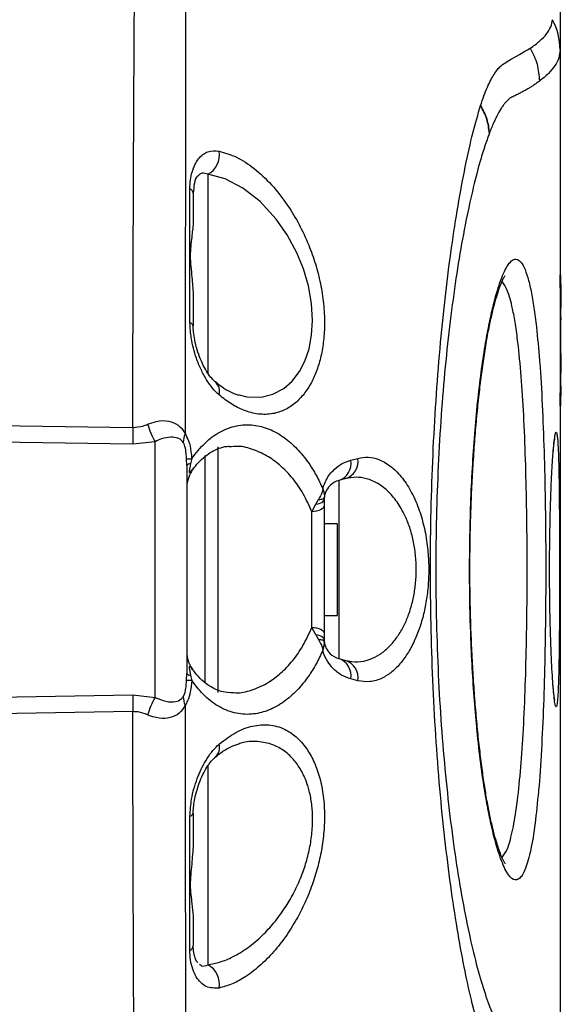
# Model space of a CAD drawing. Extents: x 0 to 8410, y 0 to 5940.
# Tile 107 of 110: x 7795 to 7961, y 4555 to 4856. Entities that reach past the tile are written whole.
import ezdxf

# ---------------------------------------------------------------- set-up
doc = ezdxf.new("R2010")
doc.units = 0
doc.header["$LTSCALE"] = 10
doc.layers.get('0').update_dxf_attribs({"linetype": 'CONTINUOUS'})
doc.styles.add('SLDTEXTSTYLE0', font='TXT', dxfattribs={"width": 0.605})
doc.dimstyles.new('SLDDIMSTYLE13', dxfattribs={"dimtxt": 50, "dimasz": 50, "dimexe": 0, "dimexo": 0.0625, "dimgap": 12.5, "dimtad": 1, "dimdec": 4, "dimlfac": 5, "dimzin": 12, "dimtxsty": 'SLDTEXTSTYLE0', "dimsah": 1, "dimcen": 0.09, "dimadec": 1, "dimazin": 3, "dimtfac": 1, "dimtofl": 0, "dimtmove": 0, "dimatfit": 3, "dimtolj": 1, "dimtzin": 12})
doc.dimstyles.new('SLDDIMSTYLE14', dxfattribs={"dimtxt": 50, "dimasz": 50, "dimexe": 0, "dimexo": 0.0625, "dimgap": 12.5, "dimtad": 0, "dimtih": 1, "dimtoh": 1, "dimdec": 1, "dimlfac": 0.5, "dimrnd": 1e-09, "dimzin": 12, "dimtxsty": 'SLDTEXTSTYLE0', "dimsah": 1, "dimcen": 0, "dimazin": 3, "dimtfac": 1, "dimtofl": 0, "dimtmove": 0, "dimatfit": 3, "dimtolj": 1, "dimtzin": 12})

# ---------------------------------------------------------------- blocks, each defined once
blk = doc.blocks.new('_D_22')
at = {"color": 7, "linetype": 'CONTINUOUS'}
for p, q in [((7304.49, 4933.16), (7304.49, 5441.31)), ((7609.98, 4886.56), (7936.11, 5098.36))]:
    blk.add_line(p, q, dxfattribs=at)
blk.add_arc((7304.49, 4688.18), 738.13, 33, 90, dxfattribs=at)
for points in [[(7304.49, 5426.31), (7354.21, 5417.12), (7354.71, 5432.11)], [(7923.53, 5090.19), (7901.05, 5135.48), (7888.75, 5126.89)]]:
    blk.add_solid(points, dxfattribs=at)
at = {"color": 7, "linetype": 'CONTINUOUS', "insert": (7641.8, 5418.29), "char_height": 50, "attachment_point": 1, "rotation": 331.5, "style": 'SLDTEXTSTYLE0'}
blk.add_mtext('57°', dxfattribs=at)
blk = doc.blocks.new('_D_25')
at = {"color": 7, "linetype": 'CONTINUOUS'}
for p, q in [((7304.49, 4688.18), (7437.44, 4413.68)), ((7437.44, 4413.68), (7588.33, 4102.16)), ((7588.33, 4102.16), (7834.79, 4102.16))]:
    blk.add_line(p, q, dxfattribs=at)
blk.add_solid([(7437.44, 4413.68), (7452.49, 4365.41), (7465.99, 4371.95)], dxfattribs=at)
at = {"color": 7, "linetype": 'CONTINUOUS', "insert": (7613.33, 4166.62), "char_height": 50, "attachment_point": 1, "style": 'SLDTEXTSTYLE0'}
blk.add_mtext('R152,5', dxfattribs=at)

msp = doc.modelspace()

# ---------------------------------------------------------------- linework, layer by layer
at = {"color": 7, "linetype": 'CONTINUOUS'}
for p, q in [((7960.489475, 4846.845592), (7960.489475, 4778.179134)), ((7848.489486, 4803.056682), (7848.489486, 4793.830836)), ((7960.489475, 4778.179134), (7960.689448, 4778.179134)), ((7960.489475, 4774.179423), (7960.489475, 4778.179134)), ((7960.689448, 4778.179134), (7960.689448, 4774.179423)), ((7960.489475, 4774.179423), (7960.489475, 4742.179359)), ((7960.889482, 4775.179351), (7960.689448, 4775.179351)), ((7960.689448, 4774.179423), (7960.689448, 4742.179359)), ((7960.889482, 4768.179382), (7960.889482, 4775.179351)), ((7848.489486, 4772.208179), (7848.489486, 4762.584651)), ((7960.889482, 4768.179382), (7960.689448, 4768.179382)), ((7960.889482, 4768.089736), (7960.689448, 4768.089736)), ((7960.889482, 4767.823184), (7960.689448, 4767.823184)), ((7960.889482, 4767.820323), (7960.689448, 4767.820323)), ((7960.889482, 4766.204799), (7960.689448, 4766.204799)), ((7960.889482, 4765.179122), (7960.689448, 4765.179122)), ((7960.889482, 4764.384235), (7960.689448, 4764.384235)), ((7960.889482, 4761.456454), (7960.689448, 4761.456454)), ((7960.889482, 4758.089507), (7960.689448, 4758.089507)), ((7960.889482, 4754.179443), (7960.689448, 4754.179443)), ((7960.889482, 4752.679313), (7960.689448, 4752.679313)), ((7960.889482, 4751.970256), (7960.889482, 4752.679313)), ((7960.889482, 4751.970256), (7960.689448, 4751.970256)), ((7960.889482, 4748.179401), (7960.889482, 4751.970256)), ((7960.889482, 4748.179401), (7960.689448, 4748.179401)), ((7960.889482, 4748.102153), (7960.689448, 4748.102153)), ((7960.889482, 4744.281734), (7960.689448, 4744.281734)), ((7960.489475, 4738.179172), (7960.489475, 4742.179359)), ((7960.889482, 4743.256057), (7960.689448, 4743.256057)), ((7960.889482, 4743.244136), (7960.689448, 4743.244136)), ((7960.889482, 4742.589439), (7960.689448, 4742.589439)), ((7960.689448, 4742.179359), (7960.689448, 4738.179172)), ((7960.889482, 4742.179359), (7960.689448, 4742.179359)), ((7960.889482, 4741.332973), (7960.689448, 4741.332973)), ((7960.889482, 4741.256202), (7960.689448, 4741.256202)), ((7960.889482, 4742.179359), (7960.889482, 4742.589439)), ((7960.489475, 4738.179172), (7960.489475, 4529.510463)), ((7960.689448, 4738.179172), (7960.489475, 4738.179172)), ((7960.889482, 4740.076507), (7960.689448, 4740.076507)), ((7859.56242, 4725.618804), (7859.358632, 4725.604499)), ((7852.01981, 4722.948516), (7852.01981, 4653.450454)), ((7846.489452, 4719.926799), (7846.489452, 4656.43164)), ((7895.01717, 4715.928519), (7892.936551, 4715.37062)), ((7888.521217, 4710.191692), (7888.489448, 4709.575141)), ((7888.489448, 4709.575141), (7888.489448, 4707.652534)), ((7888.489448, 4707.652534), (7888.489448, 4668.707336)), ((7892.489456, 4702.179397), (7888.489448, 4702.179397)), ((7892.489456, 4702.179397), (7892.489456, 4674.179042)), ((7888.489448, 4674.179042), (7892.489456, 4674.179042)), ((7888.489448, 4668.707336), (7888.489448, 4666.783298)), ((7888.489448, 4666.783298), (7888.521158, 4666.167224)), ((7892.936551, 4660.987819), (7895.01711, 4660.430396)), ((7958.398723, 4652.317489), (7958.382451, 4652.843917)), ((7848.489486, 4613.773788), (7848.489486, 4604.15026)), ((7848.489486, 4582.526649), (7848.489486, 4573.301757)), ((7849.476599, 4568.617309), (7849.917792, 4568.214858))]:
    msp.add_line(p, q, dxfattribs=at)
at = {"color": 8, "linetype": 'CONTINUOUS'}
for p, q in [((7852.936529, 4808.846915), (7852.936529, 4748.140777)), ((7960.689448, 4774.179423), (7960.489475, 4774.179423)), ((7960.489475, 4742.179359), (7960.689448, 4742.179359)), ((7774.489456, 4732.396567), (7830.039226, 4731.563056)), ((7830.039226, 4726.424182), (7774.489456, 4727.338756)), ((7836.838447, 4727.212394), (7830.039226, 4726.424182)), ((7836.838447, 4649.145568), (7836.838447, 4727.212394)), ((7855.966114, 4725.676025), (7855.966114, 4650.682414)), ((7846.489452, 4719.926799), (7846.439981, 4722.000564)), ((7848.032676, 4722.043479), (7847.682737, 4720.435107)), ((7896.636867, 4721.557582), (7898.727261, 4722.120727)), ((7892.936551, 4715.37062), (7892.936551, 4660.987819)), ((7884.698772, 4705.843413), (7885.963225, 4708.124602)), ((7885.963225, 4708.124602), (7886.771344, 4709.549869)), ((7884.698772, 4670.516456), (7884.698772, 4705.843413)), ((7885.96388, 4668.233359), (7884.698772, 4670.516456)), ((7885.96388, 4668.233359), (7886.771285, 4666.809047)), ((7846.439981, 4654.358352), (7846.489452, 4656.43164)), ((7847.682916, 4655.922855), (7848.032676, 4654.31496)), ((7898.727202, 4654.238189), (7896.636867, 4654.801334)), ((7774.489456, 4649.019683), (7830.038928, 4649.934257)), ((7830.038928, 4649.934257), (7836.838447, 4649.145568)), ((7830.038928, 4644.795859), (7774.489456, 4643.961871)), ((7852.936529, 4628.217662), (7852.936529, 4567.511523))]:
    msp.add_line(p, q, dxfattribs=at)
at = {"color": 8, "linetype": 'CONTINUOUS', "flags": 128}
for points in [[(7862.508499, 4741.481269), (7864.850604, 4740.875209), (7869.231068, 4740.817512), (7872.798764, 4741.694415), (7876.129829, 4743.467773), (7878.693246, 4745.710338), (7880.940997, 4748.648608), (7882.594549, 4751.84294), (7883.859538, 4755.561317), (7884.652459, 4759.694064), (7884.946846, 4764.180148), (7884.641968, 4769.439185), (7883.702957, 4774.760211), (7882.176124, 4779.959167), (7880.168938, 4784.875835), (7877.218687, 4790.329421), (7873.85925, 4795.137847), (7868.88411, 4800.537551), (7863.615774, 4804.650748), (7858.261608, 4807.426417), (7852.936529, 4808.846915), (7852.936529, 4808.846915)], [(7937.755548, 4756.269897), (7937.793933, 4756.497825), (7937.785768, 4757.387126)], [(7888.489448, 4707.652534), (7888.417625, 4707.310641), (7888.204717, 4706.981147), (7887.858354, 4706.675494), (7887.390935, 4706.405128), (7886.819386, 4706.179584), (7886.164092, 4706.006969), (7885.448658, 4705.893481), (7884.698772, 4705.843413)], [(7885.963225, 4708.124602), (7886.499547, 4708.226169), (7886.991226, 4708.357776), (7887.427353, 4708.516086), (7887.798153, 4708.698238), (7888.095521, 4708.89994), (7888.31272, 4709.116424), (7888.445043, 4709.343398), (7888.489448, 4709.575141)], [(7886.771344, 4709.549869), (7887.146496, 4709.586585), (7887.484871, 4709.637607), (7887.781822, 4709.702457), (7888.033055, 4709.779704), (7888.235115, 4709.868396), (7888.38508, 4709.968055), (7888.480925, 4710.076297), (7888.521217, 4710.191692)], [(7884.698772, 4670.516456), (7885.448658, 4670.465911), (7886.164092, 4670.352424), (7886.819386, 4670.179809), (7887.390935, 4669.954265), (7887.858354, 4669.683898), (7888.204717, 4669.378722), (7888.417625, 4669.049228), (7888.489448, 4668.707336)], [(7888.489448, 4666.783298), (7888.445043, 4667.015041), (7888.31278, 4667.242015), (7888.095581, 4667.458499), (7887.798332, 4667.659724), (7887.427591, 4667.841876), (7886.991643, 4668.000663), (7886.500084, 4668.131793), (7885.96388, 4668.233359)], [(7888.521158, 4666.167224), (7888.480865, 4666.282619), (7888.38508, 4666.390861), (7888.235056, 4666.49052), (7888.033055, 4666.579211), (7887.781762, 4666.656936), (7887.484812, 4666.721309), (7887.146436, 4666.77233), (7886.771285, 4666.809047)], [(7937.785768, 4618.971313), (7937.793933, 4619.860614), (7937.756859, 4620.082343)]]:
    msp.add_lwpolyline(points, dxfattribs=at)
at = {"color": 8, "linetype": 'CONTINUOUS'}
for centre, radius, start, end in [((7940.577196, 4846.844861), 19.912279, 0.00210382, 27.52836899), ((7849.875842, 4814.709851), 6.61376, 297.56636058, 10.60889413), ((7846.739725, 4802.813911), 1.766523, 7.89909125, 66.1046277), ((7847.257114, 4762.183234), 1.296101, 18.04184358, 79.8800879), ((7852.463473, 4742.446365), 4.087651, 346.19214082, 47.11353005), ((8049.019094, 4728.993619), 218.994942, 179.32774121, 180.67225879), ((7860.484457, 4740.422905), 27.086, 196.9322192, 209.19114257), ((7851.991821, 4726.842712), 6.572585, 155.40280594, 178.510543), ((7846.695865, 4742.079959), 20.081026, 269.26988233, 273.81705168), ((7847.642224, 4718.875405), 1.560228, 88.51208673, 137.63340317), ((7891.205525, 4720.605946), 5.514081, 288.29612736, 9.93803225), ((7893.289771, 4721.171062), 5.519798, 288.23687005, 9.90685375), ((7891.205596, 4655.752609), 5.513949, 350.06553625, 71.70419482), ((7893.288649, 4655.187217), 5.520735, 350.10155002, 71.75472618), ((7847.642736, 4657.482757), 1.56042, 222.34644545, 271.47550665), ((7846.687557, 4634.194167), 20.165705, 86.17534086, 90.70344273), ((8048.971465, 4647.365058), 218.947611, 179.32765827, 180.67234173), ((7860.456024, 4635.945876), 27.055902, 150.79949311, 163.07127134), ((7851.993553, 4649.515415), 6.5745, 181.49046052, 204.59113588), ((7852.496919, 4633.902971), 4.057495, 312.3969628, 14.05195117), ((7847.257114, 4614.175205), 1.296101, 280.1199121, 341.95815642), ((7846.740413, 4573.544009), 1.76577, 293.88176644, 352.11451462), ((7849.875552, 4561.648446), 6.61402, 349.39277149, 62.4319738)]:
    msp.add_arc(centre, radius, start, end, dxfattribs=at)
at = {"color": 7, "linetype": 'CONTINUOUS'}
for centre, radius, start, end in [((7856.490261, 4712.979687), 10.000956, 141.42727475, 170.96357785), ((7856.491117, 4663.381251), 10.001706, 186.07937634, 217.1515456)]:
    msp.add_arc(centre, radius, start, end, dxfattribs=at)
at = {"color": 8, "linetype": 'CONTINUOUS'}
for points, knots in [([(7830.039226, 4731.563056), (7830.052581, 4738.674568), (7830.079291, 4752.897722), (7830.140913, 4774.761258), (7830.214327, 4797.062921), (7830.305173, 4819.53401), (7830.409286, 4841.085919), (7830.528342, 4861.530271), (7830.658005, 4880.710365), (7830.795058, 4898.546482), (7830.937558, 4914.909102), (7831.10114, 4929.650684), (7831.230748, 4942.647692), (7831.328249, 4953.821096), (7831.448529, 4963.27977), (7831.607642, 4967.917332), (7831.687056, 4970.231975)], [0, 0, 0, 0, 0.0639039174, 0.1278090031, 0.2003823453, 0.2732155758, 0.3460478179, 0.4186215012, 0.4911619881, 0.5639617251, 0.6367613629, 0.709302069, 0.7818480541, 0.8546526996, 0.9274560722, 1, 1, 1, 1]), ([(7846.479558, 4963.096584), (7846.442243, 4960.790032), (7846.367479, 4956.168748), (7846.35659, 4946.827017), (7846.363939, 4935.825367), (7846.340881, 4923.05725), (7846.286663, 4908.603516), (7846.248267, 4892.592236), (7846.210379, 4875.161551), (7846.172491, 4856.449927), (7846.136781, 4836.538323), (7846.107203, 4815.580942), (7846.080509, 4793.744434), (7846.057821, 4773.049422), (7846.036329, 4753.808661), (7846.022749, 4739.894199), (7846.017169, 4731.779717), (7846.015655, 4729.57846)], [0, 0, 0, 0, 0.07254519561, 0.14534773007, 0.2181471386, 0.29068799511, 0.36312462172, 0.4358187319, 0.50851281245, 0.580950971, 0.65328415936, 0.72587286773, 0.79846285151, 0.87079882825, 0.92526224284, 0.97972550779, 1, 1, 1, 1]), ([(7951.426291, 4847.310508), (7952.430846, 4848.04518), (7954.43996, 4849.514528), (7956.472378, 4851.733629), (7957.847905, 4853.838219), (7958.106001, 4855.311456), (7958.235048, 4856.048072)], [0, 0, 0, 0, 0.2497919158, 0.4995846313, 0.7497932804, 1, 1, 1, 1]), ([(7936.227821, 4829.851115), (7936.920442, 4831.827103), (7938.30895, 4835.788398), (7940.370264, 4839.558512), (7942.391954, 4842.131571), (7946.574263, 4844.594346), (7949.261048, 4846.096392), (7951.426827, 4847.30717)], [0, 0, 0, 0, 0.1221012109, 0.2447783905, 0.3678112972, 0.4904016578, 1, 1, 1, 1]), ([(7951.426827, 4847.30717), (7951.426751, 4847.307617), (7951.426594, 4847.308539), (7951.426394, 4847.309839), (7951.426291, 4847.310508)], [0, 0, 0, 0, 0.4851117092, 1, 1, 1, 1]), ([(7951.426291, 4847.310508), (7952.221562, 4845.719745), (7953.806482, 4842.549469), (7954.062052, 4839.019758), (7954.189383, 4837.261165)], [0, 0, 0, 0, 0.5017741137, 1, 1, 1, 1]), ([(7951.426827, 4847.30717), (7952.221816, 4845.717017), (7953.806286, 4842.547727), (7954.06198, 4839.019264), (7954.189383, 4837.261165)], [0, 0, 0, 0, 0.5017379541, 1, 1, 1, 1]), ([(7960.489475, 4846.845592), (7960.414548, 4846.01613), (7960.264694, 4844.357202), (7959.02824, 4842.026302), (7957.115713, 4839.61362), (7955.164827, 4838.045317), (7954.189383, 4837.261165)], [0, 0, 0, 0, 0.2497811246, 0.4995638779, 0.7497817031, 1, 1, 1, 1]), ([(7954.189383, 4837.261165), (7953.822432, 4836.990783), (7953.325549, 4836.624664), (7952.510102, 4836.080516), (7951.928475, 4835.707245), (7951.323641, 4835.328973), (7950.85829, 4835.042702), (7950.501369, 4834.839709), (7950.288913, 4834.720556), (7950.236225, 4834.6937), (7950.222689, 4834.685743), (7950.214693, 4834.681668), (7950.167578, 4834.65622), (7950.04177, 4834.588628), (7949.753593, 4834.430732), (7949.169752, 4834.107447), (7948.478667, 4833.721437), (7947.76514, 4833.342186), (7947.035877, 4832.977048), (7946.283771, 4832.634802), (7945.509089, 4832.231936), (7944.719775, 4831.748948), (7943.911476, 4830.937497), (7943.087864, 4829.840892), (7942.254513, 4828.574949), (7941.40733, 4827.055043), (7940.548845, 4825.311179), (7939.901678, 4823.852613), (7939.360801, 4822.525838), (7939.034611, 4821.686568), (7938.926064, 4821.407283)], [0, 0, 0, 0, 0.0993316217, 0.1345033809, 0.2048444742, 0.2400155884, 0.2751862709, 0.3103561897, 0.3191500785, 0.3213475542, 0.3218970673, 0.3220338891, 0.3231327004, 0.3319253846, 0.3495119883, 0.3846815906, 0.4550237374, 0.4901952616, 0.5253656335, 0.5957084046, 0.6308783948, 0.666053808, 0.7364257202, 0.7715896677, 0.8067497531, 0.8770723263, 0.9122154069, 0.9473509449, 0.9824798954, 1, 1, 1, 1]), ([(7958.234691, 4520.307506), (7957.911958, 4521.613699), (7957.266392, 4524.226493), (7953.337137, 4527.911201), (7948.804799, 4530.890559), (7945.115068, 4532.665404), (7943.285883, 4533.653473), (7941.395997, 4535.288013), (7939.477494, 4537.951926), (7937.491832, 4542.418435), (7935.39729, 4549.066099), (7933.141231, 4557.72259), (7930.932738, 4568.054187), (7928.823636, 4579.953348), (7926.859434, 4593.218084), (7925.094148, 4607.679938), (7923.589717, 4623.189566), (7922.380841, 4639.508931), (7921.505103, 4656.402812), (7921.006669, 4673.659669), (7920.878365, 4691.039856), (7921.123422, 4708.349204), (7921.750012, 4725.355564), (7922.713854, 4741.858384), (7923.990574, 4757.722876), (7925.555124, 4772.718479), (7927.349618, 4786.683409), (7929.364505, 4799.701572), (7931.561354, 4811.419348), (7933.886313, 4821.807023), (7935.446506, 4827.161701), (7936.225258, 4829.834426)], [0, 0, 0, 0, 0.1026081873, 0.2052483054, 0.307855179, 0.3312867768, 0.3548160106, 0.3782823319, 0.4016096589, 0.4248711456, 0.4522478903, 0.4797108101, 0.5070861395, 0.5344657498, 0.5619319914, 0.5893104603, 0.6166130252, 0.644003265, 0.671303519, 0.6983391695, 0.7254613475, 0.7524954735, 0.7793492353, 0.8062882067, 0.8331425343, 0.8601161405, 0.8871748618, 0.9141497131, 0.942732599, 0.9714156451, 1, 1, 1, 1]), ([(7936.225258, 4829.834426), (7936.225699, 4829.837318), (7936.226574, 4829.843062), (7936.227408, 4829.848443), (7936.227821, 4829.851115)], [0, 0, 0, 0, 0.5034144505, 1, 1, 1, 1]), ([(7938.926064, 4821.407283), (7938.740262, 4822.867099), (7938.367394, 4825.796659), (7936.940915, 4828.485467), (7936.225258, 4829.834426)], [0, 0, 0, 0, 0.4983056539, 1, 1, 1, 1]), ([(7936.227821, 4829.851115), (7936.943334, 4828.499512), (7938.369502, 4825.80548), (7938.740965, 4822.870016), (7938.926064, 4821.407283)], [0, 0, 0, 0, 0.5017030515, 1, 1, 1, 1]), ([(7938.926064, 4821.407283), (7938.440474, 4820.071667), (7937.469318, 4817.400503), (7935.720625, 4811.650246), (7933.704813, 4803.866234), (7931.488868, 4793.511404), (7929.420683, 4781.914593), (7927.556129, 4769.179717), (7925.933392, 4755.512836), (7924.582254, 4741.015912), (7923.554513, 4725.841392), (7922.864954, 4710.205487), (7922.52961, 4694.214244), (7922.583675, 4678.069042), (7923.011259, 4661.989847), (7923.803444, 4646.183605), (7924.960082, 4630.887137), (7926.432671, 4616.287411), (7928.18079, 4602.580246), (7930.168841, 4589.986976), (7932.337481, 4578.638227), (7934.630157, 4568.684214), (7936.995212, 4560.325602), (7939.377296, 4553.575711), (7941.96769, 4548.019346), (7944.666195, 4544.030835), (7947.376359, 4541.416499), (7949.856283, 4540.064492), (7952.091796, 4539.387535), (7954.074285, 4538.919692), (7956.925498, 4537.169121), (7959.804726, 4533.741506), (7960.261226, 4530.920807), (7960.489475, 4529.510463)], [0, 0, 0, 0, 0.0163094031, 0.0326179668, 0.0587266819, 0.0849149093, 0.111022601, 0.1366879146, 0.1624330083, 0.1880968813, 0.2136874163, 0.2393605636, 0.2649496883, 0.2908785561, 0.3168951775, 0.3428253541, 0.3690820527, 0.3954278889, 0.4216890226, 0.4481804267, 0.474758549, 0.5012527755, 0.5277987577, 0.554431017, 0.5809880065, 0.6156122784, 0.6502679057, 0.685077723, 0.7200110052, 0.7549521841, 0.789767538, 0.8948841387, 1, 1, 1, 1]), ([(7847.455286, 4804.429019), (7847.494743, 4805.353153), (7847.573763, 4807.20395), (7848.329033, 4810.517967), (7849.981382, 4813.828725), (7852.854763, 4816.106729), (7855.211313, 4815.986781), (7856.376552, 4815.92747)], [0, 0, 0, 0, 0.1168408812, 0.234001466, 0.4893685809, 0.7475092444, 1, 1, 1, 1]), ([(7856.376552, 4815.92747), (7858.14955, 4815.408187), (7861.695762, 4814.369557), (7867.134835, 4810.800593), (7872.456258, 4805.84077), (7877.073475, 4799.964651), (7880.864942, 4793.657577), (7883.688671, 4787.656695), (7885.863365, 4781.541226), (7887.42057, 4775.512098), (7888.373464, 4769.34587), (7888.682414, 4763.458547), (7888.372325, 4758.063662), (7887.573578, 4753.244587), (7886.298155, 4748.930376), (7884.562444, 4745.031341), (7882.374235, 4741.690693), (7879.636041, 4738.84397), (7876.439544, 4736.777661), (7872.633944, 4735.549428), (7868.423783, 4735.448127), (7864.153064, 4736.567963), (7860.126834, 4738.568965), (7857.664236, 4740.503539), (7856.432997, 4741.470779)], [0, 0, 0, 0, 0.0617507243, 0.1235088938, 0.1855411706, 0.2475232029, 0.293893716, 0.3402260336, 0.3789072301, 0.4175598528, 0.4564767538, 0.4953792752, 0.5302391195, 0.5651079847, 0.600104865, 0.6351209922, 0.6741642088, 0.7132282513, 0.7589191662, 0.8046314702, 0.8580810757, 0.9115433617, 0.9557738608, 1, 1, 1, 1]), ([(7852.936529, 4808.846915), (7852.348615, 4809.061822), (7851.175274, 4809.490726), (7850.307888, 4808.698245), (7849.875115, 4808.302844)], [0, 0, 0, 0, 0.5010606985, 1, 1, 1, 1]), ([(7847.48485, 4763.45917), (7847.482606, 4767.306264), (7847.477418, 4776.19755), (7847.467764, 4789.913492), (7847.45945, 4799.585558), (7847.455286, 4804.429019)], [0, 0, 0, 0, 0.275757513, 0.6373225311, 1, 1, 1, 1]), ([(7937.785768, 4757.387126), (7938.150306, 4759.406779), (7938.879392, 4763.446136), (7940.336726, 4769.938306), (7942.154822, 4776.236504), (7944.066256, 4780.557236), (7945.69976, 4782.59143), (7947.05676, 4783.139106), (7948.347917, 4782.481688), (7949.553634, 4780.585175), (7950.667123, 4777.517278), (7951.665789, 4773.385288), (7952.541544, 4768.252997), (7953.431752, 4761.48445), (7953.929283, 4755.504105), (7954.223596, 4751.966441)], [0, 0, 0, 0, 0.060984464, 0.1219705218, 0.2289618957, 0.3359544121, 0.4076602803, 0.4795950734, 0.5512999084, 0.62276546, 0.6944610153, 0.765921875, 0.8338051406, 0.9016876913, 1, 1, 1, 1]), ([(7942.785763, 4600.255931), (7943.309345, 4600.945076), (7944.441171, 4602.434799), (7945.916198, 4607.668491), (7947.247326, 4615.209737), (7948.324476, 4624.798973), (7949.178697, 4636.266154), (7949.803368, 4649.103264), (7950.225062, 4663.172068), (7950.447311, 4677.821025), (7950.482606, 4692.897799), (7950.331463, 4707.705139), (7949.985367, 4722.09162), (7949.440103, 4735.390206), (7948.671705, 4747.461775), (7947.796525, 4756.549349), (7946.886146, 4763.214485), (7945.864453, 4768.766546), (7944.539653, 4773.6943), (7943.36761, 4775.342885), (7942.789935, 4776.155437)], [0, 0, 0, 0, 0.0510172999, 0.1102840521, 0.1677863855, 0.226949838, 0.284441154, 0.343603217, 0.4010960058, 0.4602606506, 0.5177421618, 0.5768912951, 0.6343886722, 0.6935570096, 0.7510592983, 0.8102323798, 0.8474521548, 0.8851099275, 0.9433731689, 1, 1, 1, 1]), ([(7856.432997, 4741.470779), (7855.750472, 4742.121347), (7854.385436, 4743.42247), (7852.510568, 4746.075406), (7850.829889, 4749.172608), (7849.136346, 4753.364004), (7847.792313, 4758.283067), (7847.575532, 4761.93254), (7847.48485, 4763.45917)], [0, 0, 0, 0, 0.14800774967, 0.29601245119, 0.44408161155, 0.5920977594, 0.82936823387, 1, 1, 1, 1]), ([(7937.785768, 4618.971313), (7937.327322, 4621.843392), (7936.410359, 4627.588), (7935.300403, 4637.147558), (7934.414116, 4646.922577), (7933.74407, 4656.738418), (7933.171098, 4668.643496), (7932.842865, 4682.695331), (7932.901483, 4697.079469), (7933.262828, 4709.698516), (7933.790703, 4720.479695), (7934.518779, 4730.821246), (7935.444558, 4740.51966), (7936.526795, 4749.540797), (7937.366689, 4754.775289), (7937.785768, 4757.387126)], [0, 0, 0, 0, 0.078629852, 0.1572720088, 0.2253828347, 0.2937214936, 0.3618552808, 0.4646824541, 0.5675192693, 0.6397631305, 0.7122415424, 0.7844627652, 0.8562311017, 0.9282640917, 1, 1, 1, 1]), ([(7830.039226, 4731.563056), (7831.093064, 4731.637548), (7832.686146, 4731.750158), (7834.095562, 4732.336053), (7834.572636, 4732.534373)], [0, 0, 0, 0, 0.6615090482, 1, 1, 1, 1]), ([(7834.572636, 4732.534373), (7835.443409, 4732.861984), (7837.625858, 4733.683088), (7840.973268, 4733.72846), (7843.817019, 4732.544666), (7845.316715, 4730.932481), (7845.878332, 4729.844489), (7846.015655, 4729.57846)], [0, 0, 0, 0, 0.19118851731, 0.47918273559, 0.72765164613, 0.93340699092, 1, 1, 1, 1]), ([(7848.032676, 4722.043479), (7849.36086, 4723.735635), (7852.018201, 4727.121187), (7856.653723, 4730.442976), (7861.649878, 4732.325511), (7866.751942, 4732.547159), (7871.683393, 4731.258919), (7876.146791, 4728.775344), (7880.213513, 4725.226852), (7883.454435, 4721.242927), (7886.083964, 4717.051114), (7887.40643, 4714.21276), (7888.067566, 4712.793792)], [0, 0, 0, 0, 0.1109846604, 0.2220505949, 0.3415005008, 0.4609841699, 0.569052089, 0.6770979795, 0.7719804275, 0.8668146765, 0.9334171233, 1, 1, 1, 1]), ([(7845.421456, 4727.013553), (7845.118386, 4727.363816), (7844.629998, 4727.928254), (7843.410931, 4728.479422), (7841.58991, 4728.701421), (7839.147038, 4728.268768), (7837.493663, 4727.51221), (7836.838447, 4727.212394)], [0, 0, 0, 0, 0.15084627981, 0.24308465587, 0.49595195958, 0.80025076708, 1, 1, 1, 1]), ([(7846.015655, 4729.57846), (7846.389999, 4728.895434), (7847.234909, 4727.353818), (7847.805568, 4724.603251), (7847.969135, 4722.759664), (7848.032676, 4722.043479)], [0, 0, 0, 0, 0.3272706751, 0.7386622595, 1, 1, 1, 1]), ([(7958.398723, 4724.04095), (7958.406309, 4724.135571), (7958.511252, 4725.444475), (7958.717199, 4727.561942), (7959.008994, 4729.536489), (7959.281353, 4730.280771), (7959.518134, 4729.985655), (7959.64477, 4728.862811), (7959.702753, 4728.348697)], [0, 0, 0, 0, 0.0158392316, 0.2191050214, 0.4223589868, 0.6254270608, 0.8284950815, 1, 1, 1, 1]), ([(7846.439981, 4722.000564), (7846.409517, 4722.527502), (7846.338252, 4723.76022), (7846.105916, 4725.337077), (7845.719496, 4726.503371), (7845.510618, 4726.860927), (7845.421456, 4727.013553)], [0, 0, 0, 0, 0.3116662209, 0.7291116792, 0.8843684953, 1, 1, 1, 1]), ([(7884.698772, 4705.843413), (7883.868008, 4707.702958), (7882.179373, 4711.482727), (7878.949764, 4716.075403), (7875.356455, 4719.862698), (7871.325291, 4722.869965), (7866.883282, 4724.910591), (7862.858661, 4725.995205), (7860.417183, 4725.71641), (7859.56242, 4725.618804)], [0, 0, 0, 0, 0.1415156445, 0.2876491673, 0.4308642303, 0.57717108, 0.7415370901, 0.9095119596, 1, 1, 1, 1]), ([(7898.727261, 4722.120727), (7899.790835, 4722.303786), (7901.918027, 4722.669912), (7905.278001, 4721.893723), (7908.690934, 4719.982412), (7911.998034, 4716.771773), (7914.934145, 4712.404748), (7917.283928, 4707.270797), (7918.990181, 4701.553892), (7920.021799, 4695.867286), (7920.456866, 4690.199273), (7920.403198, 4684.909553), (7919.903205, 4679.859525), (7919.032687, 4675.127137), (7917.790292, 4670.712013), (7916.180613, 4666.565551), (7914.223633, 4662.853176), (7911.864507, 4659.522114), (7909.186197, 4656.8343), (7906.008005, 4654.776303), (7902.473515, 4653.655487), (7899.975961, 4654.043957), (7898.727202, 4654.238189)], [0, 0, 0, 0, 0.0534456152, 0.106893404, 0.1668122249, 0.2267003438, 0.2843214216, 0.3418819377, 0.3917936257, 0.4416611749, 0.4841184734, 0.5265683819, 0.5659009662, 0.6052425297, 0.6454953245, 0.6857674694, 0.7299631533, 0.7741825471, 0.82443918, 0.8747146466, 0.9373581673, 1, 1, 1, 1]), ([(7847.682737, 4720.435107), (7847.572843, 4719.954219), (7847.428983, 4719.324702), (7847.310387, 4718.555066), (7847.277226, 4718.202677), (7847.280183, 4717.970408), (7847.31856, 4717.808866), (7847.455401, 4717.728971), (7847.875388, 4718.146343), (7848.346774, 4718.778798), (7848.668956, 4719.211066)], [0, 0, 0, 0, 0.1815659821, 0.2376830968, 0.2781266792, 0.3188406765, 0.3542640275, 0.4172587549, 0.6017096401, 1, 1, 1, 1]), ([(7888.067566, 4712.793792), (7888.074337, 4712.820525), (7888.332218, 4713.838683), (7889.322532, 4716.266364), (7891.40101, 4718.786101), (7893.991573, 4720.667714), (7895.754548, 4721.260773), (7896.636867, 4721.557582)], [0, 0, 0, 0, 0.0044389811, 0.1690663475, 0.4618104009, 0.7306514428, 1, 1, 1, 1]), ([(7895.01711, 4660.430396), (7896.263642, 4660.213125), (7898.756623, 4659.778596), (7902.264367, 4660.551511), (7905.420559, 4662.127038), (7908.080195, 4664.264949), (7910.427182, 4666.971648), (7912.371542, 4670.025101), (7913.974464, 4673.475186), (7915.210149, 4677.167933), (7916.077121, 4681.153215), (7916.576115, 4685.414522), (7916.628779, 4689.887312), (7916.222275, 4694.376174), (7915.366159, 4698.607809), (7914.378846, 4701.724976), (7913.005586, 4705.084075), (7911.127839, 4708.497841), (7908.208266, 4712.049893), (7904.927086, 4714.594811), (7901.538614, 4716.033458), (7898.201855, 4716.52685), (7896.078735, 4716.127964), (7895.01717, 4715.928519)], [0, 0, 0, 0, 0.0632800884, 0.1265559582, 0.1773917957, 0.2282037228, 0.2725541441, 0.3168755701, 0.3568055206, 0.3967103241, 0.4353475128, 0.4739674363, 0.515533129, 0.5571045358, 0.5978793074, 0.638675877, 0.6556132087, 0.7132182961, 0.7709094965, 0.8314708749, 0.8920734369, 0.9460364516, 1, 1, 1, 1]), ([(7888.067566, 4712.793792), (7888.066258, 4712.786958), (7888.009407, 4712.489946), (7887.735362, 4711.390282), (7887.178665, 4710.327488), (7886.771344, 4709.549869)], [0, 0, 0, 0, 0.0062797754, 0.2729199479, 1, 1, 1, 1]), ([(7888.067566, 4712.793792), (7888.069854, 4712.787432), (7888.12811, 4712.625448), (7888.209911, 4712.384206), (7888.313781, 4712.024922), (7888.414525, 4711.616156), (7888.53881, 4710.941438), (7888.528105, 4710.485219), (7888.521217, 4710.191692)], [0, 0, 0, 0, 0.0064467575, 0.1642077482, 0.2495132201, 0.3832711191, 0.6032030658, 1, 1, 1, 1]), ([(7859.417461, 4650.750125), (7860.321091, 4650.645148), (7862.777694, 4650.359758), (7866.850891, 4651.435494), (7871.267326, 4653.454253), (7875.331475, 4656.473489), (7878.8916, 4660.214346), (7882.148342, 4664.824314), (7883.840271, 4668.600423), (7884.698772, 4670.516456)], [0, 0, 0, 0, 0.09517499, 0.2587423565, 0.4258154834, 0.5683741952, 0.7138395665, 0.8547994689, 1, 1, 1, 1]), ([(7886.771285, 4666.809047), (7887.179334, 4666.031518), (7887.737006, 4664.968885), (7888.00802, 4663.869033), (7888.066198, 4663.572276), (7888.067507, 4663.565601)], [0, 0, 0, 0, 0.7272105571, 0.9938639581, 1, 1, 1, 1]), ([(7888.067507, 4663.565601), (7888.069795, 4663.571799), (7888.128785, 4663.731636), (7888.209684, 4663.975018), (7888.313641, 4664.334397), (7888.414426, 4664.742639), (7888.538779, 4665.417579), (7888.528057, 4665.873738), (7888.521158, 4666.167224)], [0, 0, 0, 0, 0.0063654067, 0.1641341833, 0.2495199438, 0.3832201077, 0.6031717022, 1, 1, 1, 1]), ([(7888.067507, 4663.565601), (7887.406564, 4662.1466), (7886.08451, 4659.308241), (7883.455312, 4655.116885), (7880.214776, 4651.132983), (7876.148326, 4647.584609), (7871.685077, 4645.100386), (7866.753846, 4643.811899), (7861.651595, 4644.032267), (7856.655307, 4645.914787), (7852.018839, 4649.236106), (7849.361084, 4652.622407), (7848.032676, 4654.31496)], [0, 0, 0, 0, 0.0665737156, 0.1331642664, 0.2279922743, 0.3228679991, 0.4309090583, 0.5389738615, 0.6584540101, 0.7779047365, 0.8889916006, 1, 1, 1, 1]), ([(7896.636867, 4654.801334), (7895.68547, 4655.125064), (7893.785167, 4655.771679), (7891.354514, 4657.645378), (7889.403965, 4660.076661), (7888.426472, 4662.170034), (7888.090078, 4663.477851), (7888.067507, 4663.565601)], [0, 0, 0, 0, 0.2905806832, 0.5804010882, 0.7818456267, 0.9853626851, 1, 1, 1, 1]), ([(7848.525488, 4657.349075), (7848.365475, 4657.553077), (7847.968719, 4658.05891), (7847.58858, 4658.556644), (7847.358821, 4658.591184), (7847.293451, 4658.489982), (7847.275509, 4658.267512), (7847.29061, 4657.9796), (7847.353274, 4657.496746), (7847.487264, 4656.77697), (7847.612387, 4656.230747), (7847.682916, 4655.922855)], [0, 0, 0, 0, 0.2095165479, 0.5195037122, 0.5838544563, 0.6488771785, 0.6872234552, 0.7255685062, 0.7786302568, 0.8752195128, 1, 1, 1, 1]), ([(7845.421278, 4649.344409), (7845.529645, 4649.532599), (7845.663461, 4649.764981), (7845.937037, 4650.475184), (7846.094049, 4651.134263), (7846.333541, 4652.573894), (7846.390061, 4653.521452), (7846.439981, 4654.358352)], [0, 0, 0, 0, 0.1408488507, 0.1739246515, 0.4451683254, 0.5099630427, 1, 1, 1, 1]), ([(7848.032676, 4654.31496), (7847.917939, 4653.144944), (7847.706445, 4650.988273), (7846.947811, 4648.364431), (7846.270359, 4647.212938), (7846.015357, 4646.779502)], [0, 0, 0, 0, 0.4251138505, 0.7836055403, 1, 1, 1, 1]), ([(7959.670805, 4647.617305), (7959.598656, 4647.127277), (7959.454421, 4646.147643), (7959.196434, 4646.190338), (7958.928602, 4647.288386), (7958.657967, 4649.320936), (7958.485137, 4651.318642), (7958.398723, 4652.317489)], [0, 0, 0, 0, 0.2100322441, 0.419882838, 0.6297289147, 0.8148655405, 1, 1, 1, 1]), ([(7836.838447, 4649.145568), (7837.953648, 4648.675405), (7840.156591, 4647.746656), (7842.886825, 4647.703564), (7844.575933, 4648.292618), (7845.226987, 4649.102669), (7845.421278, 4649.344409)], [0, 0, 0, 0, 0.3373105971, 0.6663157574, 0.900420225, 1, 1, 1, 1]), ([(7831.6895, 4406.126464), (7831.625376, 4408.442415), (7831.496901, 4413.082581), (7831.363125, 4422.544463), (7831.239937, 4433.721312), (7831.099044, 4446.724007), (7830.941054, 4461.47205), (7830.796408, 4477.842922), (7830.65805, 4495.686986), (7830.527903, 4514.874366), (7830.409297, 4535.324065), (7830.305225, 4556.878822), (7830.214113, 4579.352283), (7830.141025, 4601.646201), (7830.078638, 4623.491), (7830.052165, 4637.694268), (7830.038928, 4644.795859)], [0, 0, 0, 0, 0.0725652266, 0.1453893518, 0.2182150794, 0.2907813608, 0.3633445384, 0.43616796, 0.5089903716, 0.5815539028, 0.6541290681, 0.7269625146, 0.7997966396, 0.8723705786, 0.9361856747, 1, 1, 1, 1]), ([(7834.572517, 4643.824065), (7833.613028, 4644.188848), (7832.165193, 4644.739292), (7830.575217, 4644.781592), (7830.038928, 4644.795859)], [0, 0, 0, 0, 0.6627063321, 1, 1, 1, 1]), ([(7846.015357, 4646.779502), (7845.762745, 4646.317888), (7844.984419, 4644.895604), (7842.982108, 4643.291012), (7840.651046, 4642.72799), (7838.063585, 4642.727081), (7836.254143, 4643.109269), (7834.809444, 4643.723357), (7834.572517, 4643.824065)], [0, 0, 0, 0, 0.1178537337, 0.3631199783, 0.6159527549, 0.6787448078, 0.9473150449, 1, 1, 1, 1]), ([(7846.015357, 4646.779502), (7846.016773, 4644.578405), (7846.021988, 4636.47394), (7846.036194, 4622.578842), (7846.057885, 4603.356367), (7846.080537, 4582.668949), (7846.107396, 4560.83043), (7846.137057, 4539.870066), (7846.172271, 4519.953392), (7846.21065, 4501.234308), (7846.24992, 4483.795155), (7846.290148, 4467.776388), (7846.33925, 4453.313911), (7846.372409, 4440.536568), (7846.388867, 4429.525693), (7846.412665, 4420.177789), (7846.460309, 4415.558379), (7846.484088, 4413.252795)], [0, 0, 0, 0, 0.0202704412, 0.0746360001, 0.1290032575, 0.2013308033, 0.2739113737, 0.3464920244, 0.4188182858, 0.4912708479, 0.5639804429, 0.6366897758, 0.7091402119, 0.7817243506, 0.8545674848, 0.9274134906, 1, 1, 1, 1]), ([(7856.432997, 4634.888137), (7858.113502, 4636.165729), (7861.474732, 4638.721081), (7866.615254, 4640.632754), (7871.655364, 4641.0208), (7876.149557, 4639.801065), (7879.984895, 4637.268761), (7882.968132, 4633.956315), (7885.322558, 4629.854034), (7887.068057, 4625.204984), (7888.213008, 4619.793661), (7888.677557, 4614.038606), (7888.470147, 4608.205347), (7887.736537, 4602.588827), (7886.50001, 4597.09436), (7884.80901, 4591.678453), (7882.658205, 4586.407435), (7879.956432, 4581.098052), (7876.776255, 4576.065122), (7872.939364, 4571.162903), (7868.652539, 4566.865935), (7864.273577, 4563.622969), (7860.150034, 4561.439816), (7857.634346, 4560.767242), (7856.376552, 4560.430968)], [0, 0, 0, 0, 0.0601615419, 0.1203310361, 0.18061504, 0.2408652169, 0.2892785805, 0.3376517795, 0.3780666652, 0.4184512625, 0.4592340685, 0.4999937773, 0.5357959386, 0.5716045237, 0.6061818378, 0.6407745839, 0.6786130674, 0.7164770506, 0.760995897, 0.8055388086, 0.8587771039, 0.9120286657, 0.9560160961, 1, 1, 1, 1]), ([(7852.936529, 4567.511523), (7854.183988, 4567.749181), (7856.695495, 4568.227656), (7860.779596, 4569.940415), (7865.137429, 4572.569519), (7869.383089, 4576.123518), (7873.212883, 4580.261263), (7876.361047, 4584.52319), (7879.062893, 4589.085711), (7881.189656, 4593.602166), (7882.884889, 4598.302649), (7884.103761, 4603.036056), (7884.846049, 4607.936994), (7885.030579, 4612.671348), (7884.681168, 4617.122807), (7884.02424, 4620.338301), (7883.049906, 4623.547217), (7881.694834, 4626.673115), (7879.35396, 4630.142677), (7876.378274, 4632.929814), (7872.582231, 4634.993979), (7868.101171, 4635.801147), (7864.55838, 4635.725652), (7862.61997, 4634.991873), (7862.406396, 4634.911025)], [0, 0, 0, 0, 0.0497826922, 0.1002274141, 0.1605095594, 0.2220215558, 0.2722024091, 0.3233299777, 0.3654427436, 0.4084189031, 0.44630299, 0.4851425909, 0.5238600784, 0.5639203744, 0.6006385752, 0.6384709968, 0.6539614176, 0.698425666, 0.7442617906, 0.7982779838, 0.8538630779, 0.9215637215, 0.9913579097, 1, 1, 1, 1]), ([(7847.48485, 4612.899268), (7847.599155, 4614.627494), (7847.858162, 4618.543556), (7849.6052, 4624.524896), (7852.312509, 4630.266476), (7854.798022, 4633.446462), (7856.263342, 4634.738539), (7856.432997, 4634.888137)], [0, 0, 0, 0, 0.1928921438, 0.4370826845, 0.6843037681, 0.9634484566, 1, 1, 1, 1]), ([(7953.906619, 4620.467628), (7953.577067, 4617.083381), (7952.901205, 4610.142784), (7951.586336, 4602.289972), (7950.030008, 4596.625525), (7948.259377, 4593.527513), (7946.304478, 4593.143079), (7944.222816, 4595.402625), (7942.075367, 4600.348762), (7940.270288, 4606.686354), (7938.8414, 4613.112637), (7938.137648, 4617.018407), (7937.785768, 4618.971313)], [0, 0, 0, 0, 0.1044280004, 0.214166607, 0.3241704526, 0.4341773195, 0.5447300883, 0.6552857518, 0.7665181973, 0.8777483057, 0.9388735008, 1, 1, 1, 1]), ([(7847.455286, 4571.92942), (7847.458462, 4575.605939), (7847.465802, 4584.10325), (7847.475899, 4597.74925), (7847.481863, 4607.844105), (7847.48485, 4612.899268)], [0, 0, 0, 0, 0.2757478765, 0.6373189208, 1, 1, 1, 1]), ([(7856.376552, 4560.430968), (7855.017845, 4560.386349), (7852.976772, 4560.31932), (7850.763699, 4561.976761), (7849.364421, 4563.755061), (7848.30673, 4566.108887), (7847.601496, 4568.813473), (7847.502095, 4570.931865), (7847.455286, 4571.92942)], [0, 0, 0, 0, 0.2941407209, 0.4418634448, 0.5895514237, 0.7317295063, 0.8736708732, 1, 1, 1, 1]), ([(7850.434982, 4567.743266), (7850.613023, 4567.546715), (7851.272147, 4566.819064), (7852.234283, 4567.219356), (7852.936529, 4567.511523)], [0, 0, 0, 0, 0.27011697, 1, 1, 1, 1])]:
    msp.add_open_spline(points, degree=3, knots=knots, dxfattribs=at)
at = {"color": 7, "linetype": 'CONTINUOUS'}
for points, knots in [([(7960.489475, 4865.473712), (7960.489475, 4862.583824), (7960.489475, 4856.803989), (7960.489475, 4850.16508), (7960.489475, 4846.845592)], [0, 0, 0, 0, 0.4999950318, 1, 1, 1, 1]), ([(7849.875115, 4808.302844), (7849.856395, 4808.291024), (7849.356735, 4807.975526), (7848.756288, 4806.34391), (7848.57558, 4804.117434), (7848.489486, 4803.056682)], [0, 0, 0, 0, 0.0199728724, 0.5330891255, 1, 1, 1, 1]), ([(7848.489486, 4793.830836), (7848.345055, 4792.503099), (7848.042547, 4789.72219), (7847.307286, 4783.946951), (7848.118758, 4777.843869), (7848.375523, 4773.940612), (7848.489486, 4772.208179)], [0, 0, 0, 0, 0.2447635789, 0.5126504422, 0.7836932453, 1, 1, 1, 1]), ([(7937.780403, 4756.286586), (7937.976892, 4757.431652), (7938.465452, 4760.278803), (7939.287955, 4764.265088), (7940.221384, 4768.258143), (7941.14947, 4771.627274), (7942.004474, 4774.241948), (7942.747592, 4776.115126), (7943.310204, 4777.280475), (7943.693445, 4777.874365), (7943.70656, 4777.887117), (7943.711661, 4777.892078)], [0, 0, 0, 0, 0.0915877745, 0.2277284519, 0.3632775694, 0.4972813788, 0.6284364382, 0.7413761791, 0.8451878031, 0.9397726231, 1, 1, 1, 1]), ([(7960.889482, 4764.384235), (7960.889482, 4764.644565), (7960.889482, 4765.110767), (7960.889482, 4765.158183), (7960.889482, 4765.179122)], [0, 0, 0, 0, 0.5584063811, 1, 1, 1, 1]), ([(7855.257117, 4745.461429), (7854.989284, 4745.694418), (7854.344671, 4746.25517), (7853.148967, 4747.749648), (7851.866219, 4749.825937), (7850.662068, 4752.371788), (7849.654951, 4755.214832), (7848.944957, 4758.056779), (7848.586186, 4760.513177), (7848.466644, 4762.03025), (7848.492216, 4762.626399), (7848.493718, 4762.661422)], [0, 0, 0, 0, 0.09793303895, 0.23570232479, 0.37711420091, 0.5198985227, 0.6629874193, 0.80153858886, 0.91018958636, 0.99472374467, 1, 1, 1, 1]), ([(7937.80645, 4620.087112), (7937.558397, 4621.628182), (7937.0423, 4624.83451), (7936.315271, 4630.272997), (7935.617746, 4636.265743), (7934.978707, 4642.721942), (7934.408831, 4649.571196), (7933.919874, 4656.750273), (7933.522134, 4664.180513), (7933.225306, 4671.77524), (7933.036696, 4679.443424), (7932.961423, 4687.101163), (7933.003492, 4694.708963), (7933.156341, 4702.274249), (7933.416139, 4709.803011), (7933.779773, 4717.257204), (7934.241643, 4724.551128), (7934.793561, 4731.597466), (7935.426167, 4738.305559), (7936.126738, 4744.616661), (7936.888829, 4750.398792), (7937.45295, 4754.280917), (7937.771709, 4756.067114), (7937.80645, 4756.26179)], [0, 0, 0, 0, 0.0438505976, 0.0912348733, 0.139693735, 0.1890949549, 0.2392641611, 0.2899929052, 0.34103174, 0.3920943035, 0.4428651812, 0.4931165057, 0.5427515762, 0.5923924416, 0.6426976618, 0.6934810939, 0.7445171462, 0.7955142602, 0.846179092, 0.8962801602, 0.9456262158, 0.994073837, 1, 1, 1, 1]), ([(7960.889482, 4752.679313), (7960.889482, 4752.890817), (7960.889482, 4753.268221), (7960.889482, 4753.901197), (7960.889482, 4754.179443)], [0, 0, 0, 0, 0.5604175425, 1, 1, 1, 1]), ([(7954.223596, 4751.966441), (7954.247039, 4751.712281), (7954.606087, 4747.819571), (7955.086467, 4738.570244), (7955.656382, 4724.472053), (7955.999263, 4709.159431), (7956.153691, 4693.295423), (7956.120454, 4677.270418), (7955.895381, 4661.581428), (7955.482468, 4646.56807), (7954.831078, 4632.994229), (7954.305374, 4624.189623), (7953.924222, 4620.631939), (7953.906619, 4620.467628)], [0, 0, 0, 0, 0.0076680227, 0.1174429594, 0.2271118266, 0.3367834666, 0.4463733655, 0.555961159, 0.665604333, 0.7752457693, 0.8849646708, 0.9946871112, 1, 1, 1, 1]), ([(7862.477326, 4741.386378), (7862.357968, 4741.408393), (7861.545263, 4741.55829), (7859.764786, 4742.350447), (7857.461221, 4743.646859), (7855.918179, 4744.935843), (7855.267309, 4745.479549)], [0, 0, 0, 0, 0.0590907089, 0.4023470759, 0.7479042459, 1, 1, 1, 1]), ([(7960.889482, 4743.256057), (7960.889482, 4743.409972), (7960.889482, 4743.717207), (7960.889482, 4744.056938), (7960.889482, 4744.252442), (7960.889482, 4744.271966), (7960.889482, 4744.281734)], [0, 0, 0, 0, 0.2803904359, 0.55969508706, 0.77971111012, 1, 1, 1, 1]), ([(7960.889482, 4742.589439), (7960.889482, 4742.610371), (7960.889482, 4742.641764), (7960.889482, 4742.876664), (7960.889482, 4743.075434), (7960.889482, 4743.187914), (7960.889482, 4743.244136)], [0, 0, 0, 0, 0.4994315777, 0.7490325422, 0.8745563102, 1, 1, 1, 1]), ([(7960.889482, 4741.332973), (7960.889482, 4741.402702), (7960.889482, 4741.542263), (7960.889482, 4741.794801), (7960.889482, 4742.1389), (7960.889482, 4742.163172), (7960.889482, 4742.179359)], [0, 0, 0, 0, 0.12558289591, 0.25135337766, 0.50071451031, 1, 1, 1, 1]), ([(7848.709189, 4719.220603), (7849.324627, 4719.961014), (7850.616947, 4721.515755), (7852.659689, 4723.247366), (7854.808358, 4724.612813), (7857.03198, 4725.455952), (7858.588963, 4725.854309), (7859.444114, 4725.803316), (7859.523677, 4725.798572)], [0, 0, 0, 0, 0.168375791, 0.3535615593, 0.5481682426, 0.7548803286, 0.9771942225, 1, 1, 1, 1]), ([(7958.397769, 4723.632777), (7958.426836, 4724.011425), (7958.521263, 4725.24149), (7958.67043, 4726.624928), (7958.805428, 4727.695846), (7958.897786, 4728.16593), (7958.886311, 4728.1209), (7958.883726, 4728.110755)], [0, 0, 0, 0, 0.1439053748, 0.467486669, 0.7335937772, 0.9399784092, 1, 1, 1, 1]), ([(7959.702753, 4728.348697), (7959.713746, 4728.270438), (7959.796125, 4727.683966), (7959.930624, 4725.260275), (7960.08147, 4721.11593), (7960.188327, 4715.719294), (7960.259751, 4709.985164), (7960.306755, 4703.614093), (7960.334273, 4696.814336), (7960.345337, 4689.76042), (7960.341109, 4682.65706), (7960.321172, 4675.711832), (7960.283224, 4669.111839), (7960.222812, 4663.068462), (7960.13661, 4657.722154), (7960.017671, 4653.285104), (7959.867531, 4649.741976), (7959.736356, 4648.325268), (7959.670805, 4647.617305)], [0, 0, 0, 0, 0.0099882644, 0.0748522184, 0.155599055, 0.2205234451, 0.285450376, 0.3503079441, 0.4151653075, 0.4800940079, 0.5450207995, 0.6100284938, 0.6750303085, 0.7400600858, 0.8050895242, 0.8700828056, 0.935077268, 1, 1, 1, 1]), ([(7958.398723, 4652.317489), (7958.315612, 4653.444202), (7958.149385, 4655.697703), (7957.906422, 4660.179661), (7957.682514, 4665.544231), (7957.494766, 4671.809381), (7957.367497, 4678.549394), (7957.305108, 4685.575713), (7957.315696, 4692.687832), (7957.395065, 4699.688404), (7957.54229, 4706.356171), (7957.745072, 4712.515516), (7957.993976, 4717.946543), (7958.219213, 4721.695513), (7958.357461, 4723.501832), (7958.398723, 4724.04095)], [0, 0, 0, 0, 0.0708890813, 0.1417828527, 0.2236260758, 0.3054703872, 0.3876154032, 0.4697582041, 0.5522664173, 0.6347719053, 0.717406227, 0.800042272, 0.8824830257, 0.9649256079, 1, 1, 1, 1]), ([(7892.936551, 4715.37062), (7892.074589, 4715.037574), (7890.777921, 4714.536565), (7889.357864, 4712.847599), (7888.749399, 4711.456859), (7888.562621, 4710.568683), (7888.525731, 4710.232793), (7888.521217, 4710.191692)], [0, 0, 0, 0, 0.5361099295, 0.8064818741, 0.9378544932, 0.9923954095, 1, 1, 1, 1]), ([(7888.521158, 4666.167224), (7888.550246, 4665.95436), (7888.599566, 4665.593432), (7888.850609, 4664.604805), (7889.381808, 4663.536298), (7890.775318, 4661.812039), (7892.006433, 4661.342534), (7892.936551, 4660.987819)], [0, 0, 0, 0, 0.0410456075, 0.069596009, 0.2366829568, 0.4233073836, 1, 1, 1, 1]), ([(7859.427475, 4650.553191), (7858.628268, 4650.644333), (7857.106412, 4650.817885), (7854.850255, 4651.737314), (7852.703953, 4653.076762), (7850.624968, 4654.827263), (7849.29596, 4656.437538), (7848.635339, 4657.237971)], [0, 0, 0, 0, 0.2315123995, 0.44084791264, 0.63536642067, 0.81874842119, 1, 1, 1, 1]), ([(7958.89213, 4648.216689), (7958.885006, 4648.248711), (7958.867985, 4648.325222), (7958.761516, 4648.981728), (7958.617968, 4650.21064), (7958.485274, 4651.525521), (7958.405967, 4652.59195), (7958.386981, 4652.847255)], [0, 0, 0, 0, 0.1500101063, 0.3584284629, 0.6145951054, 0.9077333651, 1, 1, 1, 1]), ([(7855.266177, 4630.874599), (7855.624382, 4631.193213), (7856.819841, 4632.256542), (7858.811827, 4633.498569), (7860.868835, 4634.544405), (7861.990852, 4634.824401), (7862.399124, 4634.926284)], [0, 0, 0, 0, 0.1401622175, 0.467771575, 0.8063359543, 1, 1, 1, 1]), ([(7848.502599, 4613.841499), (7848.501897, 4614.079506), (7848.499373, 4614.935305), (7848.687653, 4616.678998), (7849.118066, 4619.072775), (7849.842805, 4621.723055), (7850.829056, 4624.376191), (7852.023766, 4626.820799), (7853.318397, 4628.843351), (7854.464718, 4630.234877), (7855.043649, 4630.709556), (7855.249011, 4630.877937)], [0, 0, 0, 0, 0.0341356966, 0.1227410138, 0.2323654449, 0.3593329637, 0.4956513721, 0.6373896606, 0.7798869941, 0.9219203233, 1, 1, 1, 1]), ([(7943.713867, 4598.498309), (7943.723388, 4598.488797), (7943.776013, 4598.436223), (7943.522512, 4598.751297), (7943.088956, 4599.541814), (7942.444939, 4600.964703), (7941.687485, 4603.022916), (7940.845842, 4605.74965), (7939.961265, 4609.108702), (7939.068943, 4613.085565), (7938.336991, 4616.751355), (7937.922334, 4619.245977), (7937.786721, 4620.061839)], [0, 0, 0, 0, 0.0188792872, 0.10434286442, 0.20084629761, 0.30843021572, 0.42524735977, 0.54867156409, 0.67624486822, 0.80565132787, 0.9364385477, 1, 1, 1, 1]), ([(7848.489486, 4604.15026), (7848.345073, 4602.185324), (7848.042613, 4598.069969), (7847.307081, 4591.763754), (7848.118485, 4586.302754), (7848.375433, 4583.687504), (7848.489486, 4582.526649)], [0, 0, 0, 0, 0.2447629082, 0.5126305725, 0.783666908, 1, 1, 1, 1]), ([(7849.542581, 4568.557227), (7849.459398, 4568.694228), (7849.224112, 4569.081741), (7848.810759, 4570.335916), (7848.510944, 4571.831546), (7848.515254, 4572.966829), (7848.516606, 4573.323215)], [0, 0, 0, 0, 0.184251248, 0.5211620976, 0.849684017, 1, 1, 1, 1])]:
    msp.add_open_spline(points, degree=3, knots=knots, dxfattribs=at)

# ---------------------------------------------------------------- dimensions: what is measured, and where the dimension line sits
dim = msp.add_angular_dim_2l(base=(7656.693033, 5336.857541), line1=((7304.489457, 4913.16001), (7304.489457, 4463.198486)), line2=((7593.202349, 4875.671592), (7493.957003, 4811.220911)), dimstyle='SLDDIMSTYLE13', dxfattribs=at)
dim.commit()
dim.dimension.update_dxf_attribs({"geometry": '_D_22', "text_midpoint": (7656.693033, 5336.857541), "dimtype": 162})
dim = msp.add_radius_dim(center=(7304.489457, 4688.179248), mpoint=(7437.443953, 4413.683161), dimstyle='SLDDIMSTYLE14', dxfattribs=at)
dim.commit()
dim.dimension.update_dxf_attribs({"geometry": '_D_25', "text_midpoint": (7724.060747, 4140.530626), "dimtype": 164})

doc.saveas('drawing.dxf')
